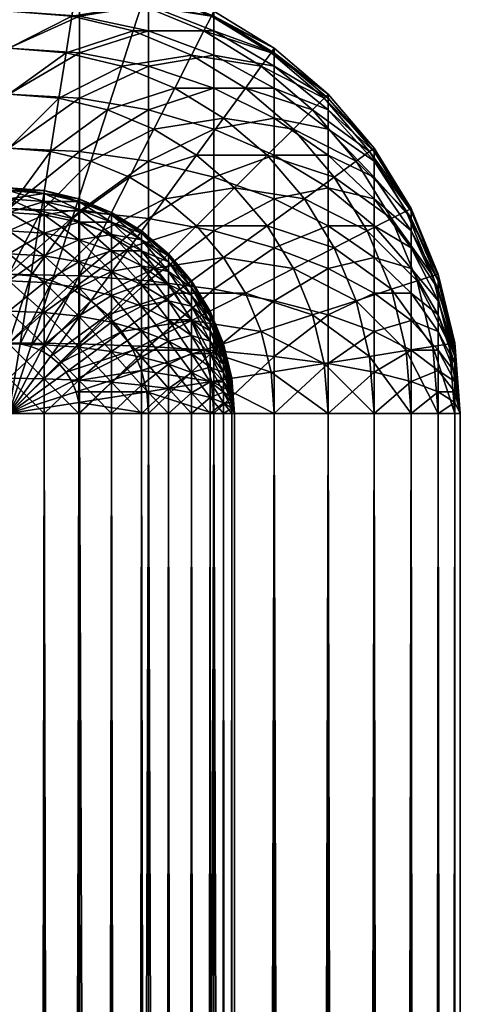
# Model space of a CAD drawing. Header units: inches. Extents: x 0 to 88, y -93 to 0.
# Tile 179 of 183: x 86 to 88, y -6.6 to -2.3. Entities that reach past the tile are written whole.
import ezdxf

# ---------------------------------------------------------------- set-up
doc = ezdxf.new("R2010")
doc.units = ezdxf.units.IN
doc.header["$MEASUREMENT"] = 0
doc.layers.get('0').update_dxf_attribs({"true_color": 0x5890e1})

msp = doc.modelspace()

# ---------------------------------------------------------------- meshes
at = {"color": 46, "true_color": 0x866e08}
mesh = msp.add_polyface(dxfattribs=at)
corners = [(86.5507, -2.3052, 1.092), (86.5, -2.4612, 0.8244), (86.2531, -2.4019, 0.8244), (86.2788, -2.2399, 1.092), (86, -2.382, 0.8244), (86, -2.218, 1.092), (86.8635, -2.3052, 1.382), (86.809, -2.4122, 1.092), (86.5878, -2.191, 1.382), (86.2976, -2.1213, 1.382), (86, -2.0979, 1.382), (87.1611, -2.4019, 1.6871), (87.118, -2.4612, 1.382), (86.8968, -2.2399, 1.6871), (86.6104, -2.1213, 1.6871), (86.309, -2.0489, 1.6871), (87.1756, -2.382, 2), (86.908, -2.218, 2), (86.618, -2.0979, 2), (86.618, -2.0979, 58), (86.908, -2.218, 58), (87.1756, -2.382, 58), (86.908, -2.4122, 58.809), (87.1756, -2.4612, 58.5), (86.908, -2.3052, 58.5507), (87.1756, -2.4019, 58.2531), (86.908, -2.2399, 58.2788), (86.618, -2.4612, 59.118), (86.618, -2.3052, 58.8635), (86.618, -2.191, 58.5878), (86.618, -2.1213, 58.2976), (86.3129, -2.4019, 59.1611), (86.3129, -2.2399, 58.8968), (86.3129, -2.1213, 58.6104), (86.3129, -2.0489, 58.309), (86, -2.382, 59.1756), (86, -2.218, 58.908), (86, -2.0979, 58.618)]
mesh.append_faces([[corners[k] for k in face] for face in [(0, 1, 2), (0, 2, 3), (3, 2, 4), (3, 4, 5), (6, 7, 0), (6, 0, 8), (8, 0, 3), (8, 3, 9), (9, 3, 5), (9, 5, 10), (11, 12, 6), (11, 6, 13), (13, 6, 8), (13, 8, 14), (14, 8, 9), (14, 9, 15), (15, 9, 10), (16, 11, 13), (16, 13, 17), (17, 13, 14), (17, 14, 18), (18, 14, 15), (18, 19, 20), (18, 20, 17), (17, 20, 21), (17, 21, 16), (22, 23, 24), (24, 23, 25), (24, 25, 26), (26, 25, 21), (26, 21, 20), (27, 22, 28), (28, 22, 24), (28, 24, 29), (29, 24, 26), (29, 26, 30), (30, 26, 20), (30, 20, 19), (31, 27, 28), (31, 28, 32), (32, 28, 29), (32, 29, 33), (33, 29, 30), (33, 30, 34), (35, 31, 32), (35, 32, 36), (36, 32, 33), (36, 33, 37)]], dxfattribs={"color": 46})
mesh = msp.add_polyface(dxfattribs=at)
corners = [(86.3633, -2.882, 0.382), (86.142, -3.1032, 0.218), (86.1839, -2.8389, 0.382), (86, -3.092, 0.218), (86, -2.8244, 0.382), (87, -3, 0.5858), (86.691, -3.0489, 0.382), (86.8313, -2.8559, 0.5858), (86.5337, -2.9526, 0.382), (86.642, -2.7399, 0.5858), (86.437, -2.655, 0.5858), (86.2212, -2.6032, 0.5858), (86, -2.5858, 0.5858), (87.1441, -2.8559, 0.8244), (86.9511, -2.691, 0.8244), (86.7346, -2.5583, 0.8244), (86.5, -2.4612, 0.8244), (86.2531, -2.4019, 0.8244), (86, -2.382, 0.8244), (87.2601, -2.7399, 1.092), (87.0474, -2.5583, 1.092), (86.809, -2.4122, 1.092), (86.5507, -2.3052, 1.092), (87.118, -2.4612, 1.382), (86.8635, -2.3052, 1.382), (86.908, -2.9526, 59.4417), (87.1756, -3.0489, 59.309), (87.1756, -2.8559, 59.1441), (86.908, -2.7399, 59.2601), (87.1756, -2.691, 58.9511), (86.908, -2.5583, 59.0474), (87.1756, -2.5583, 58.7346), (86.908, -2.4122, 58.809), (86.618, -3.1365, 59.6948), (86.618, -2.882, 59.5388), (86.618, -2.655, 59.345), (86.618, -2.4612, 59.118), (86.3129, -3.1032, 59.7601), (86.3129, -2.8389, 59.5981), (86.3129, -2.6032, 59.3968), (86.3129, -2.4019, 59.1611), (86, -3.092, 59.782), (86, -2.8244, 59.618), (86, -2.5858, 59.4142), (86, -2.382, 59.1756)]
mesh.append_faces([[corners[k] for k in face] for face in [(0, 1, 2), (2, 3, 4), (5, 6, 7), (7, 6, 8), (7, 8, 9), (9, 8, 0), (9, 0, 10), (10, 0, 2), (10, 2, 11), (11, 2, 4), (11, 4, 12), (13, 5, 7), (13, 7, 14), (14, 7, 9), (14, 9, 15), (15, 9, 10), (15, 10, 16), (16, 10, 11), (16, 11, 17), (17, 11, 12), (17, 12, 18), (19, 14, 20), (20, 14, 15), (20, 15, 21), (21, 15, 16), (21, 16, 22), (23, 20, 21), (23, 21, 24), (25, 26, 27), (25, 27, 28), (28, 29, 30), (30, 31, 32), (33, 25, 34), (34, 25, 28), (34, 28, 35), (35, 28, 30), (35, 30, 36), (36, 30, 32), (37, 34, 38), (38, 34, 35), (38, 35, 39), (39, 35, 36), (39, 36, 40), (41, 38, 42), (42, 38, 39), (42, 39, 43), (43, 39, 40), (43, 40, 44)]], dxfattribs={"color": 46})
mesh = msp.add_polyface(dxfattribs=at)
corners = [(87.309, -3.0489, 0.8244), (87, -3, 0.5858), (87.1441, -2.8559, 0.8244), (87.4417, -2.9526, 1.092), (87.2601, -2.7399, 1.092), (86.9511, -2.691, 0.8244), (87.5388, -2.882, 1.382), (87.345, -2.655, 1.382), (87.0474, -2.5583, 1.092), (87.118, -2.4612, 1.382), (87.7601, -3.1032, 1.6871), (87.5981, -2.8389, 1.6871), (87.3968, -2.6032, 1.6871), (87.1611, -2.4019, 1.6871), (87.782, -3.092, 2), (87.618, -2.8244, 2), (87.4142, -2.5858, 2), (87.1756, -2.382, 2), (87.1756, -2.382, 58), (87.4142, -2.5858, 58), (87.618, -2.8244, 58), (87.782, -3.092, 58), (87.618, -2.882, 58.3633), (87.782, -3.1032, 58.142), (87.618, -2.8389, 58.1839), (87.4142, -3, 59), (87.618, -3.0489, 58.691), (87.4142, -2.8559, 58.8313), (87.618, -2.9526, 58.5337), (87.4142, -2.7399, 58.642), (87.4142, -2.655, 58.437), (87.4142, -2.6032, 58.2212), (87.1756, -3.0489, 59.309), (87.1756, -2.8559, 59.1441), (87.1756, -2.691, 58.9511), (87.1756, -2.5583, 58.7346), (87.1756, -2.4612, 58.5), (87.1756, -2.4019, 58.2531), (86.908, -2.7399, 59.2601), (86.908, -2.5583, 59.0474), (86.908, -2.4122, 58.809)]
mesh.append_faces([[corners[k] for k in face] for face in [(0, 1, 2), (3, 0, 2), (3, 2, 4), (4, 2, 5), (6, 3, 4), (6, 4, 7), (7, 4, 8), (7, 8, 9), (10, 6, 11), (11, 6, 7), (11, 7, 12), (12, 7, 9), (12, 9, 13), (14, 11, 15), (15, 11, 12), (15, 12, 16), (16, 12, 13), (16, 13, 17), (17, 18, 19), (17, 19, 16), (16, 19, 20), (16, 20, 15), (15, 20, 21), (22, 23, 24), (24, 21, 20), (25, 26, 27), (27, 26, 28), (27, 28, 29), (29, 28, 22), (29, 22, 30), (30, 22, 24), (30, 24, 31), (31, 24, 20), (31, 20, 19), (32, 25, 33), (33, 25, 27), (33, 27, 34), (34, 27, 29), (34, 29, 35), (35, 29, 30), (35, 30, 36), (36, 30, 31), (36, 31, 37), (37, 31, 19), (37, 19, 18), (38, 33, 34), (39, 34, 35), (40, 35, 36)]], dxfattribs={"color": 46})
mesh = msp.add_polyface(dxfattribs=at)
corners = [(87.4417, -3.2654, 0.8244), (87.1441, -3.1687, 0.5858), (87.309, -3.0489, 0.8244), (87, -3, 0.5858), (87.6948, -3.4493, 1.092), (87.5878, -3.191, 1.092), (87.4417, -2.9526, 1.092), (87.809, -3.4122, 1.382), (87.6948, -3.1365, 1.382), (87.5388, -2.882, 1.382), (87.8787, -3.3896, 1.6871), (87.7601, -3.1032, 1.6871), (87.9021, -3.382, 2), (87.782, -3.092, 2), (87.5981, -2.8389, 1.6871), (87.5388, -3.5, 0.8244), (87.2601, -3.358, 0.5858), (86.9511, -3.309, 0.382), (87.618, -2.8244, 2), (87.782, -3.092, 58), (87.9021, -3.382, 58), (87.782, -3.2654, 58.5337), (87.9021, -3.4493, 58.2806), (87.782, -3.191, 58.4122), (87.9021, -3.4122, 58.191), (87.782, -3.1365, 58.2806), (87.9021, -3.3896, 58.0967), (87.782, -3.1032, 58.142), (87.618, -3.1687, 58.8313), (87.618, -3.0489, 58.691), (87.618, -2.9526, 58.5337), (87.618, -2.882, 58.3633), (87.618, -2.8389, 58.1839), (87.4142, -3.1687, 59.1441), (87.4142, -3, 59), (87.1756, -3.2654, 59.4417), (87.1756, -3.0489, 59.309), (86.908, -3.191, 59.5878), (86.908, -2.9526, 59.4417), (87.1756, -3.5, 59.5388), (87.4142, -3.358, 59.2601), (87.618, -3.309, 58.9511), (87.782, -3.358, 58.642), (87.9021, -3.5, 58.3633)]
mesh.append_faces([[corners[k] for k in face] for face in [(0, 1, 2), (2, 1, 3), (4, 0, 5), (5, 0, 2), (5, 2, 6), (7, 4, 5), (7, 5, 8), (8, 5, 6), (8, 6, 9), (10, 7, 8), (10, 8, 11), (11, 8, 9), (12, 10, 11), (12, 11, 13), (13, 11, 14), (0, 15, 16), (0, 16, 1), (1, 16, 17), (18, 19, 13), (13, 19, 20), (13, 20, 12), (21, 22, 23), (23, 22, 24), (23, 24, 25), (25, 24, 26), (25, 26, 27), (27, 26, 20), (27, 20, 19), (28, 21, 29), (29, 21, 23), (29, 23, 30), (30, 23, 25), (30, 25, 31), (31, 25, 27), (32, 27, 19), (33, 28, 34), (34, 28, 29), (35, 33, 36), (36, 33, 34), (37, 35, 36), (37, 36, 38), (35, 39, 40), (35, 40, 33), (33, 40, 41), (33, 41, 28), (28, 41, 42), (28, 42, 21), (21, 42, 43)]], dxfattribs={"color": 46})
mesh = msp.add_polyface(dxfattribs=at)
corners = [(86, -3, 58), (86, -3, 2), (86.1564, -3.0123, 58), (86.1564, -3.0123, 2), (86.309, -3.0489, 58), (86.309, -3.0489, 2), (86.309, -3.3275, 58.6725), (86.1564, -3.4195, 58.7991), (86.1564, -3.3016, 58.6984), (86, -3.4122, 58.809), (86, -3.2929, 58.7071), (86.309, -3.2306, 58.559), (86.1564, -3.2009, 58.5805), (86, -3.191, 58.5878), (86.309, -3.1526, 58.4318), (86.1564, -3.12, 58.4484), (86, -3.109, 58.454), (86.309, -3.0955, 58.2939), (86.1564, -3.0607, 58.3052), (86, -3.0489, 58.309), (86.309, -3.0607, 58.1488), (86.1564, -3.0245, 58.1545), (86, -3.0123, 58.1564), (86, -3.0123, 1.8436), (86.1564, -3.0245, 1.8455), (86.309, -3.0607, 1.8512), (86.309, -3.0955, 1.7061), (86.1564, -3.0607, 1.6948), (86, -3.0489, 1.691), (86.309, -3.1526, 1.5682), (86.1564, -3.12, 1.5516), (86, -3.109, 1.546), (86.309, -3.2306, 1.441), (86.1564, -3.2009, 1.4195), (86, -3.191, 1.4122), (86.309, -3.3275, 1.3275), (86.1564, -3.3016, 1.3016), (86, -3.2929, 1.2929), (86.1564, -3.4195, 1.2009), (86.2806, -3.1365, 0.218), (86.191, -3.4122, 0.0979), (86.0967, -3.3896, 0.0979), (86.142, -3.1032, 0.218), (86, -3.382, 0.0979), (86, -3.092, 0.218), (86.1839, -2.8389, 0.382), (86, -3.382, 59.9021), (86.3129, -3.3896, 59.8787), (86.3129, -3.1032, 59.7601), (86, -3.092, 59.782), (86.3129, -2.8389, 59.5981)]
mesh.append_faces([[corners[k] for k in face] for face in [(0, 1, 2), (2, 1, 3), (2, 3, 4), (4, 3, 5), (6, 7, 8), (8, 9, 10), (11, 6, 8), (11, 8, 12), (12, 8, 10), (12, 10, 13), (14, 11, 12), (14, 12, 15), (15, 12, 13), (15, 13, 16), (17, 14, 15), (17, 15, 18), (18, 15, 16), (18, 16, 19), (20, 18, 21), (21, 18, 19), (21, 19, 22), (4, 21, 2), (2, 21, 22), (2, 22, 0), (1, 23, 24), (1, 24, 3), (3, 24, 25), (26, 24, 27), (27, 24, 23), (27, 23, 28), (29, 27, 30), (30, 27, 28), (30, 28, 31), (32, 30, 33), (33, 30, 31), (33, 31, 34), (35, 33, 36), (36, 33, 34), (36, 34, 37), (38, 36, 37), (39, 40, 41), (39, 41, 42), (42, 41, 43), (42, 43, 44), (45, 42, 44), (46, 47, 48), (46, 48, 49), (49, 48, 50)]], dxfattribs={"color": 46})
mesh = msp.add_polyface(dxfattribs=at)
corners = [(86.309, -3.0489, 58), (86.309, -3.0489, 2), (86.454, -3.109, 58), (86.454, -3.109, 2), (86.5878, -3.191, 58), (86.5878, -3.3455, 58.4755), (86.454, -3.37, 58.63), (86.454, -3.2792, 58.5237), (86.309, -3.3275, 58.6725), (86.309, -3.2306, 58.559), (86.5878, -3.2792, 58.3673), (86.454, -3.2061, 58.4045), (86.309, -3.1526, 58.4318), (86.5878, -3.2306, 58.25), (86.454, -3.1526, 58.2753), (86.309, -3.0955, 58.2939), (86.5878, -3.2009, 58.1266), (86.454, -3.12, 58.1394), (86.309, -3.0607, 58.1488), (86.1564, -3.0607, 58.3052), (86.1564, -3.0245, 58.1545), (86.1564, -3.0123, 2), (86.309, -3.0607, 1.8512), (86.454, -3.1526, 1.7247), (86.309, -3.0955, 1.7061), (86.1564, -3.0245, 1.8455), (86.454, -3.12, 1.8606), (86.5878, -3.2792, 1.6327), (86.454, -3.2061, 1.5955), (86.309, -3.1526, 1.5682), (86.1564, -3.0607, 1.6948), (86.5878, -3.3455, 1.5245), (86.454, -3.2792, 1.4763), (86.309, -3.2306, 1.441), (86.1564, -3.12, 1.5516), (86.5878, -3.4279, 1.4279), (86.454, -3.37, 1.37), (86.309, -3.3275, 1.3275), (86.1564, -3.2009, 1.4195), (86.309, -3.441, 1.2306), (86.1564, -3.3016, 1.3016), (86.5878, -3.2009, 1.8734), (86.5878, -3.2306, 1.75), (86.5337, -3.2654, 0.218), (86.2806, -3.4493, 0.0979), (86.4122, -3.191, 0.218), (86.191, -3.4122, 0.0979), (86.2806, -3.1365, 0.218), (86.5337, -2.9526, 0.382), (86.3633, -2.882, 0.382), (86.142, -3.1032, 0.218), (86.3129, -3.3896, 59.8787), (86.618, -3.1365, 59.6948), (86.3129, -3.1032, 59.7601)]
mesh.append_faces([[corners[k] for k in face] for face in [(0, 1, 2), (2, 1, 3), (2, 3, 4), (5, 6, 7), (7, 6, 8), (7, 8, 9), (10, 7, 11), (11, 7, 9), (11, 9, 12), (13, 11, 14), (14, 11, 12), (14, 12, 15), (16, 14, 17), (17, 14, 15), (17, 15, 18), (18, 15, 19), (4, 17, 2), (2, 17, 18), (2, 18, 0), (0, 18, 20), (21, 22, 1), (23, 22, 24), (24, 22, 25), (26, 3, 1), (27, 23, 28), (28, 23, 24), (28, 24, 29), (29, 24, 30), (31, 28, 32), (32, 28, 29), (32, 29, 33), (33, 29, 34), (35, 32, 36), (36, 32, 33), (36, 33, 37), (37, 33, 38), (39, 37, 40), (3, 26, 41), (1, 22, 26), (26, 22, 23), (26, 23, 42), (43, 44, 45), (45, 44, 46), (45, 46, 47), (48, 45, 47), (48, 47, 49), (49, 47, 50), (51, 52, 53)]], dxfattribs={"color": 46})
mesh = msp.add_polyface(dxfattribs=at)
corners = [(86.5878, -3.191, 58), (86.454, -3.109, 2), (86.5878, -3.191, 2), (86.7071, -3.2929, 58), (86.7071, -3.2929, 2), (86.809, -3.4122, 58), (86.809, -3.4122, 2), (86.7071, -3.37, 58.321), (86.5878, -3.3455, 58.4755), (86.5878, -3.2792, 58.3673), (86.454, -3.2792, 58.5237), (86.7071, -3.3275, 58.2185), (86.5878, -3.2306, 58.25), (86.454, -3.2061, 58.4045), (86.809, -3.4195, 58.0919), (86.7071, -3.3016, 58.1106), (86.5878, -3.2009, 58.1266), (86.454, -3.1526, 58.2753), (86.454, -3.12, 58.1394), (86.5878, -3.2009, 1.8734), (86.7071, -3.4279, 1.5844), (86.5878, -3.2792, 1.6327), (86.5878, -3.3455, 1.5245), (86.454, -3.2061, 1.5955), (86.7071, -3.3016, 1.8894), (86.5878, -3.4279, 1.4279), (86.454, -3.2792, 1.4763), (86.809, -3.4195, 1.908), (86.7071, -3.3275, 1.7815), (86.809, -3.441, 1.8184), (86.454, -3.12, 1.8606), (86.5878, -3.2306, 1.75), (86.7071, -3.37, 1.679), (86.454, -3.1526, 1.7247), (86.8313, -3.1687, 0.382), (86.5337, -3.2654, 0.218), (86.691, -3.0489, 0.382), (86.4122, -3.191, 0.218), (86.5337, -2.9526, 0.382), (87.1441, -3.1687, 0.5858), (87, -3, 0.5858), (86.9511, -3.309, 0.382), (86.642, -3.358, 0.218), (86.3633, -3.5, 0.0979), (86.908, -3.4493, 59.6948), (87.1756, -3.2654, 59.4417), (86.908, -3.191, 59.5878), (86.618, -3.4122, 59.809), (86.618, -3.1365, 59.6948), (86.908, -2.9526, 59.4417), (86.3129, -3.3896, 59.8787), (86.3129, -3.1032, 59.7601), (86.618, -2.882, 59.5388)]
mesh.append_faces([[corners[k] for k in face] for face in [(0, 1, 2), (0, 2, 3), (3, 2, 4), (3, 4, 5), (5, 4, 6), (7, 8, 9), (9, 8, 10), (11, 7, 9), (11, 9, 12), (12, 9, 13), (14, 11, 15), (15, 11, 12), (15, 12, 16), (16, 12, 17), (5, 15, 3), (3, 15, 16), (3, 16, 0), (0, 16, 18), (19, 2, 1), (20, 21, 22), (22, 21, 23), (24, 4, 2), (25, 22, 26), (4, 24, 27), (2, 19, 24), (24, 19, 28), (24, 28, 29), (19, 30, 31), (19, 31, 28), (28, 31, 32), (31, 33, 21), (31, 21, 32), (32, 21, 20), (34, 35, 36), (36, 35, 37), (36, 37, 38), (39, 34, 40), (40, 34, 36), (39, 41, 34), (34, 41, 42), (34, 42, 35), (35, 42, 43), (44, 45, 46), (47, 44, 46), (47, 46, 48), (48, 46, 49), (50, 47, 48), (51, 48, 52)]], dxfattribs={"color": 46})
mesh = msp.add_polyface(dxfattribs=at)
corners = [(86.454, -3.7247, 58.8474), (86.309, -3.8512, 58.9393), (86.309, -3.7061, 58.9045), (86.1564, -3.8455, 58.9755), (86.5878, -3.6327, 58.7208), (86.454, -3.5955, 58.7939), (86.309, -3.5682, 58.8474), (86.1564, -3.6948, 58.9393), (86.5878, -3.5245, 58.6545), (86.454, -3.4763, 58.7208), (86.309, -3.441, 58.7694), (86.1564, -3.5516, 58.88), (86.454, -3.37, 58.63), (86.309, -3.3275, 58.6725), (86.1564, -3.4195, 58.7991), (86.309, -4, 58.9511), (86.454, -3.8606, 58.88), (86.454, -3.4763, 1.2792), (86.454, -3.37, 1.37), (86.309, -3.3275, 1.3275), (86.309, -3.441, 1.2306), (86.1564, -3.3016, 1.3016), (86.1564, -3.4195, 1.2009), (86.454, -3.5955, 1.2061), (86.309, -3.5682, 1.1526), (86.1564, -3.5516, 1.12), (86.454, -3.7247, 1.1526), (86.309, -3.7061, 1.0955), (86.1564, -3.6948, 1.0607), (86.454, -3.8606, 1.12), (86.309, -3.8512, 1.0607), (86.1564, -3.8455, 1.0245), (86.454, -4, 1.109), (86.309, -4, 1.0489), (86.3633, -3.5, 0.0979), (86.1839, -3.7469, 0.0246), (86.142, -3.7212, 0.0246), (86.2212, -3.7788, 0.0246), (86.437, -3.563, 0.0979), (86.642, -3.358, 0.218), (86.2531, -3.8161, 0.0246), (86.5, -3.6367, 0.0979), (86.2788, -3.858, 0.0246), (86.5507, -3.7194, 0.0979), (86.2976, -3.9033, 0.0246), (86.5878, -3.809, 0.0979), (86.5337, -3.2654, 0.218), (86.2806, -3.4493, 0.0979), (86, -4, 60), (86.3129, -4, 59.9754), (86.3129, -3.691, 59.9511), (86.618, -3.7024, 59.8787), (86.618, -3.4122, 59.809), (86.3129, -3.3896, 59.8787), (86, -3.6871, 59.9754)]
mesh.append_faces([[corners[k] for k in face] for face in [(0, 1, 2), (2, 1, 3), (4, 0, 5), (5, 0, 2), (5, 2, 6), (6, 2, 7), (8, 5, 9), (9, 5, 6), (9, 6, 10), (10, 6, 11), (12, 9, 10), (12, 10, 13), (13, 10, 14), (15, 1, 16), (16, 1, 0), (17, 18, 19), (17, 19, 20), (20, 21, 22), (23, 17, 20), (23, 20, 24), (24, 20, 22), (24, 22, 25), (26, 23, 24), (26, 24, 27), (27, 24, 25), (27, 25, 28), (29, 26, 27), (29, 27, 30), (30, 27, 28), (30, 28, 31), (32, 29, 30), (33, 30, 31), (34, 35, 36), (37, 35, 38), (38, 35, 34), (38, 34, 39), (40, 37, 41), (41, 37, 38), (42, 40, 43), (43, 40, 41), (44, 42, 45), (45, 42, 43), (46, 34, 47), (47, 34, 36), (48, 49, 50), (49, 51, 50), (50, 52, 53), (54, 50, 53)]], dxfattribs={"color": 46})
mesh = msp.add_polyface(dxfattribs=at)
corners = [(86.9877, -3.8436, 58), (86.9877, -3.8436, 2), (87, -4, 58), (86.9877, -3.8512, 58.0483), (86.9877, -3.8455, 58.0245), (86.9877, -3.8606, 58.071), (87, -4, 2), (86.9877, -3.8455, 1.9755), (86.9877, -3.8512, 1.9517), (86.9877, -3.8606, 1.929), (86.9877, -3.8894, 1.8894), (86.9511, -3.7815, 1.7815), (86.9877, -3.9081, 1.8734), (86.9511, -3.8184, 1.75), (86.9877, -3.929, 1.8606), (87.0474, -3.4663, 0.382), (86.9511, -3.309, 0.382), (87.2601, -3.358, 0.5858), (87.118, -3.6367, 0.382), (86.809, -3.5878, 0.218), (87.345, -3.563, 0.5858), (87.5388, -3.5, 0.8244), (87.1611, -3.8161, 0.382), (86.8635, -3.7194, 0.218), (87.3968, -3.7788, 0.5858), (87.5981, -3.7469, 0.8244), (87.7601, -3.7212, 1.092), (87.1756, -4, 0.382), (86.8968, -3.858, 0.218), (87.4142, -4, 0.5858), (87.618, -4, 0.8244), (87.782, -4, 1.092), (87.6948, -3.4493, 1.092), (87.4417, -3.2654, 0.8244), (87.782, -3.4663, 58.7346), (87.782, -3.358, 58.642), (87.618, -3.309, 58.9511), (87.782, -3.5878, 58.809), (87.618, -3.4663, 59.0474), (87.4142, -3.358, 59.2601), (87.782, -3.7194, 58.8635), (87.618, -3.6367, 59.118), (87.4142, -3.563, 59.345), (87.1756, -3.5, 59.5388), (87.782, -3.858, 58.8968), (87.618, -3.8161, 59.1611), (87.4142, -3.7788, 59.3968), (87.1756, -3.7469, 59.5981), (86.908, -3.7212, 59.7601), (87.618, -4, 59.1756), (87.4142, -4, 59.4142), (87.1756, -4, 59.618), (86.908, -4, 59.782), (86.908, -3.4493, 59.6948), (87.1756, -3.2654, 59.4417)]
mesh.append_faces([[corners[k] for k in face] for face in [(0, 1, 2), (2, 3, 4), (2, 4, 0), (5, 3, 2), (6, 1, 7), (7, 8, 6), (8, 9, 6), (10, 11, 12), (12, 13, 14), (15, 16, 17), (18, 19, 15), (18, 15, 20), (20, 15, 17), (20, 17, 21), (22, 23, 18), (22, 18, 24), (24, 18, 20), (24, 20, 25), (25, 20, 21), (25, 21, 26), (27, 28, 22), (29, 22, 24), (30, 24, 25), (31, 25, 26), (32, 26, 21), (32, 21, 33), (34, 35, 36), (37, 34, 38), (38, 34, 36), (38, 36, 39), (40, 37, 41), (41, 37, 38), (41, 38, 42), (42, 38, 39), (42, 39, 43), (44, 40, 45), (45, 40, 41), (45, 41, 46), (46, 41, 42), (46, 42, 47), (47, 42, 43), (47, 43, 48), (49, 44, 45), (50, 45, 46), (51, 46, 47), (52, 47, 48), (53, 48, 43), (53, 43, 54)]], dxfattribs={"color": 46})
mesh = msp.add_polyface(dxfattribs=at)
corners = [(88, -4, 2), (87.9754, -4, 1.6871), (87.9511, -3.691, 1.6871), (87.8787, -3.7024, 1.382), (87.6948, -3.4493, 1.092), (87.809, -3.4122, 1.382), (87.8787, -3.3896, 1.6871), (87.9754, -3.6871, 2), (87.9021, -3.382, 2), (87.9021, -4, 1.382), (87.7601, -3.7212, 1.092), (87.9021, -3.382, 58), (87.9754, -3.6871, 58), (88, -4, 58), (87.9021, -3.5, 58.3633), (87.9754, -3.7469, 58.1839), (87.9754, -3.7212, 58.142), (87.9754, -3.691, 58.0489), (87.9754, -3.7788, 58.2212), (87.9021, -3.563, 58.437), (87.782, -3.358, 58.642), (87.9754, -3.8161, 58.2531), (87.9021, -3.4493, 58.2806), (87.9754, -3.7024, 58.0967), (87.9021, -3.4122, 58.191), (87.9021, -3.3896, 58.0967), (87.9021, -3.6367, 58.5), (87.782, -3.4663, 58.7346), (87.9754, -3.858, 58.2788), (87.9021, -3.7194, 58.5507), (87.782, -3.5878, 58.809), (87.9754, -3.9033, 58.2976), (87.9021, -3.809, 58.5878), (87.782, -3.7194, 58.8635), (87.9021, -3.9033, 58.6104), (87.782, -3.858, 58.8968), (87.782, -3.2654, 58.5337)]
mesh.append_faces([[corners[k] for k in face] for face in [(0, 1, 2), (3, 4, 5), (1, 3, 2), (2, 3, 5), (2, 5, 6), (0, 2, 7), (7, 2, 6), (7, 6, 8), (1, 9, 3), (3, 9, 10), (3, 10, 4), (8, 11, 12), (8, 12, 7), (7, 12, 13), (7, 13, 0), (14, 15, 16), (13, 12, 17), (16, 15, 13), (18, 13, 15), (18, 15, 19), (19, 15, 14), (19, 14, 20), (21, 13, 18), (22, 23, 24), (24, 23, 17), (24, 17, 25), (25, 17, 12), (25, 12, 11), (21, 18, 26), (26, 18, 19), (26, 19, 27), (27, 19, 20), (28, 13, 21), (28, 21, 29), (29, 21, 26), (29, 26, 30), (30, 26, 27), (31, 28, 32), (32, 28, 29), (32, 29, 33), (33, 29, 30), (34, 31, 32), (34, 32, 35), (35, 32, 33), (23, 13, 17), (36, 14, 22), (22, 14, 16), (22, 16, 23), (23, 16, 13)]], dxfattribs={"color": 46})
mesh = msp.add_polyface(dxfattribs=at)
corners = [(86, -4, 59), (86, -3.8436, 58.9877), (86.1564, -3.8455, 58.9755), (86.1564, -4, 58.9877), (86.309, -3.8512, 58.9393), (86.309, -3.7061, 58.9045), (86.1564, -3.6948, 58.9393), (86, -3.691, 58.9511), (86.309, -3.5682, 58.8474), (86.1564, -3.5516, 58.88), (86, -3.546, 58.891), (86.309, -3.441, 58.7694), (86.1564, -3.4195, 58.7991), (86, -3.4122, 58.809), (86.1564, -3.3016, 58.6984), (86.1564, -3.4195, 1.2009), (86, -3.2929, 1.2929), (86, -3.4122, 1.191), (86.1564, -3.5516, 1.12), (86, -3.546, 1.109), (86.1564, -3.6948, 1.0607), (86, -3.691, 1.0489), (86.1564, -3.8455, 1.0245), (86, -3.8436, 1.0123), (86.1564, -4, 1.0123), (2, -3.546, 58.891), (2, -3.691, 58.9511), (2, -3.8436, 58.9877), (2, -3.4122, 1.191), (2, -3.546, 1.109), (2, -3.691, 1.0489), (2, -3.8436, 1.0123), (86, -4, 1), (2, -3.382, 0.0979), (86, -3.382, 0.0979), (86, -3.6871, 0.0246), (2, -3.6871, 0.0246), (86, -4), (86.0489, -3.691, 0.0246), (86.142, -3.7212, 0.0246), (86.1839, -3.7469, 0.0246), (86.2212, -3.7788, 0.0246), (86.2531, -3.8161, 0.0246), (86.2806, -3.4493, 0.0979), (86.0967, -3.7024, 0.0246), (86.191, -3.4122, 0.0979), (86.0967, -3.3896, 0.0979), (86.2788, -3.858, 0.0246), (86, -4, 60), (86.3129, -3.691, 59.9511), (86, -3.6871, 59.9754), (86.3129, -3.3896, 59.8787), (86, -3.382, 59.9021), (2, -3.382, 59.9021), (2, -3.6871, 59.9754), (2, -4, 60)]
mesh.append_faces([[corners[k] for k in face] for face in [(0, 1, 2), (3, 2, 4), (5, 2, 6), (6, 2, 1), (6, 1, 7), (8, 6, 9), (9, 6, 7), (9, 7, 10), (11, 9, 12), (12, 9, 10), (12, 10, 13), (14, 12, 13), (15, 16, 17), (18, 15, 17), (18, 17, 19), (20, 18, 19), (20, 19, 21), (22, 20, 21), (22, 21, 23), (24, 22, 23), (25, 13, 10), (26, 10, 7), (27, 7, 1), (17, 28, 19), (19, 29, 21), (21, 30, 23), (23, 31, 32), (33, 34, 35), (36, 35, 37), (37, 35, 38), (39, 40, 37), (41, 37, 40), (42, 37, 41), (43, 44, 45), (45, 44, 38), (45, 38, 46), (46, 38, 35), (46, 35, 34), (47, 37, 42), (44, 37, 38), (43, 39, 44), (44, 39, 37), (48, 49, 50), (50, 51, 52), (52, 53, 54), (52, 54, 50), (50, 54, 55), (50, 55, 48)]], dxfattribs={"color": 46})
mesh = msp.add_polyface(dxfattribs=at)
corners = [(86.809, -3.4122, 58), (86.809, -3.4122, 2), (86.891, -3.546, 58), (86.7071, -3.5844, 58.5721), (86.5878, -3.6327, 58.7208), (86.5878, -3.5245, 58.6545), (86.454, -3.5955, 58.7939), (86.809, -3.5844, 58.4156), (86.7071, -3.5, 58.5), (86.5878, -3.4279, 58.5721), (86.454, -3.4763, 58.7208), (86.454, -3.37, 58.63), (86.891, -3.6327, 58.2668), (86.809, -3.5245, 58.3455), (86.7071, -3.4279, 58.4156), (86.5878, -3.3455, 58.4755), (86.891, -3.5955, 58.2061), (86.809, -3.4763, 58.2668), (86.7071, -3.37, 58.321), (86.891, -3.5682, 58.1403), (86.809, -3.441, 58.1816), (86.7071, -3.3275, 58.2185), (86.891, -3.5516, 58.071), (86.809, -3.4195, 58.0919), (86.7071, -3.3016, 58.1106), (86.809, -3.5844, 1.5844), (86.7071, -3.4279, 1.5844), (86.7071, -3.5, 1.5), (86.5878, -3.3455, 1.5245), (86.5878, -3.4279, 1.4279), (86.809, -3.4195, 1.908), (86.7071, -3.2929, 2), (86.809, -3.6545, 1.5245), (86.7071, -3.5844, 1.4279), (86.5878, -3.5245, 1.3455), (86.454, -3.37, 1.37), (86.454, -3.4763, 1.2792), (86.5878, -3.6327, 1.2792), (86.454, -3.5955, 1.2061), (86.7071, -3.3016, 1.8894), (86.809, -3.441, 1.8184), (86.7071, -3.3275, 1.7815), (86.809, -3.4763, 1.7332), (86.7071, -3.37, 1.679), (86.809, -3.5245, 1.6545), (86.5, -3.6367, 0.0979), (86.437, -3.563, 0.0979), (86.7346, -3.4663, 0.218), (86.642, -3.358, 0.218), (86.9511, -3.309, 0.382), (86.809, -3.5878, 0.218), (86.618, -3.7024, 59.8787), (86.908, -3.4493, 59.6948), (86.618, -3.4122, 59.809)]
mesh.append_faces([[corners[k] for k in face] for face in [(0, 1, 2), (3, 4, 5), (5, 4, 6), (7, 3, 8), (8, 3, 5), (8, 5, 9), (9, 5, 10), (9, 10, 11), (12, 7, 13), (13, 7, 8), (13, 8, 14), (14, 8, 9), (14, 9, 15), (15, 9, 11), (16, 13, 17), (17, 13, 14), (17, 14, 18), (18, 14, 15), (19, 17, 20), (20, 17, 18), (20, 18, 21), (22, 20, 23), (23, 20, 21), (2, 23, 0), (0, 23, 24), (25, 26, 27), (27, 26, 28), (27, 28, 29), (30, 1, 31), (32, 25, 27), (32, 27, 33), (33, 27, 29), (33, 29, 34), (34, 29, 35), (34, 35, 36), (37, 34, 36), (37, 36, 38), (30, 39, 40), (40, 41, 42), (41, 43, 42), (42, 43, 44), (43, 26, 44), (44, 26, 25), (45, 46, 47), (47, 46, 48), (47, 48, 49), (50, 45, 47), (51, 52, 53)]], dxfattribs={"color": 46})
mesh = msp.add_polyface(dxfattribs=at)
corners = [(86.891, -3.546, 58), (86.809, -3.4122, 2), (86.891, -3.546, 2), (86.9511, -3.691, 58), (86.9511, -3.691, 2), (86.9877, -3.8436, 58), (86.9511, -3.7247, 58.1403), (86.891, -3.6327, 58.2668), (86.891, -3.5955, 58.2061), (86.809, -3.5245, 58.3455), (86.9511, -3.7061, 58.0955), (86.891, -3.5682, 58.1403), (86.809, -3.4763, 58.2668), (86.891, -3.7332, 58.3673), (86.809, -3.6545, 58.4755), (86.891, -3.679, 58.321), (86.9511, -3.7815, 58.2185), (86.9511, -3.75, 58.1816), (86.9511, -3.6948, 58.0483), (86.891, -3.5516, 58.071), (86.809, -3.441, 58.1816), (86.809, -3.4195, 58.0919), (86.809, -3.5844, 58.4156), (86.891, -3.5516, 1.929), (86.891, -3.7939, 1.5955), (86.891, -3.7332, 1.6327), (86.809, -3.6545, 1.5245), (86.9511, -3.6948, 1.9517), (86.9511, -3.7061, 1.9045), (86.809, -3.4195, 1.908), (86.891, -3.5682, 1.8597), (86.9511, -3.7247, 1.8597), (86.809, -3.441, 1.8184), (86.891, -3.5955, 1.7939), (86.9511, -3.75, 1.8184), (86.809, -3.4763, 1.7332), (86.891, -3.6327, 1.7332), (86.9511, -3.7815, 1.7815), (86.809, -3.5245, 1.6545), (86.891, -3.679, 1.679), (86.809, -3.5844, 1.5844), (86.9511, -3.8184, 1.75), (86.809, -3.5878, 0.218), (86.7346, -3.4663, 0.218), (87.0474, -3.4663, 0.382), (86.9511, -3.309, 0.382), (86.8635, -3.7194, 0.218), (87.118, -3.6367, 0.382)]
mesh.append_faces([[corners[k] for k in face] for face in [(0, 1, 2), (0, 2, 3), (3, 2, 4), (3, 4, 5), (6, 7, 8), (8, 7, 9), (10, 6, 8), (10, 8, 11), (11, 8, 12), (13, 14, 15), (13, 15, 16), (16, 15, 17), (18, 10, 11), (18, 11, 19), (19, 11, 20), (5, 18, 3), (3, 18, 19), (3, 19, 0), (0, 19, 21), (15, 22, 7), (15, 7, 17), (17, 7, 6), (23, 2, 1), (24, 25, 26), (27, 4, 2), (2, 23, 27), (27, 23, 28), (1, 29, 23), (23, 29, 30), (23, 30, 28), (28, 30, 31), (29, 32, 30), (30, 32, 33), (30, 33, 31), (31, 33, 34), (32, 35, 33), (33, 35, 36), (33, 36, 34), (34, 36, 37), (35, 38, 36), (36, 38, 39), (36, 39, 37), (38, 40, 39), (39, 40, 25), (39, 25, 41), (42, 43, 44), (44, 43, 45), (46, 42, 47)]], dxfattribs={"color": 46})
mesh = msp.add_polyface(dxfattribs=at)
corners = [(86.809, -3.9081, 58.5805), (86.7071, -3.8894, 58.6984), (86.809, -3.8184, 58.559), (86.891, -3.8597, 58.4318), (86.5878, -3.8734, 58.7991), (86.7071, -3.7815, 58.6725), (86.809, -3.7332, 58.5237), (86.891, -3.7939, 58.4045), (86.454, -3.8606, 58.88), (86.5878, -3.75, 58.7694), (86.7071, -3.679, 58.63), (86.809, -3.6545, 58.4755), (86.891, -3.7332, 58.3673), (86.454, -3.7247, 58.8474), (86.5878, -3.6327, 58.7208), (86.7071, -3.5844, 58.5721), (86.809, -3.5844, 58.4156), (86.891, -3.679, 58.321), (86.891, -3.7332, 1.6327), (86.809, -3.5844, 1.5844), (86.809, -3.6545, 1.5245), (86.891, -3.7939, 1.5955), (86.809, -3.7332, 1.4763), (86.7071, -3.5844, 1.4279), (86.7071, -3.679, 1.37), (86.5878, -3.5245, 1.3455), (86.5878, -3.6327, 1.2792), (86.809, -3.8184, 1.441), (86.7071, -3.7815, 1.3275), (86.5878, -3.75, 1.2306), (86.454, -3.5955, 1.2061), (86.454, -3.7247, 1.1526), (86.809, -3.9081, 1.4195), (86.7071, -3.8894, 1.3016), (86.5878, -3.8734, 1.2009), (86.454, -3.8606, 1.12), (86.5507, -3.7194, 0.0979), (86.5, -3.6367, 0.0979), (86.809, -3.5878, 0.218), (86.5878, -3.809, 0.0979), (86.8635, -3.7194, 0.218), (86.6104, -3.9033, 0.0979), (86.2976, -3.9033, 0.0246), (86.8968, -3.858, 0.218), (86.908, -4, 59.782), (86.908, -3.7212, 59.7601), (86.618, -4, 59.9021), (86.3129, -3.691, 59.9511), (86.618, -3.7024, 59.8787), (86.618, -3.4122, 59.809), (86.3129, -4, 59.9754), (86.908, -3.4493, 59.6948)]
mesh.append_faces([[corners[k] for k in face] for face in [(0, 1, 2), (0, 2, 3), (1, 4, 5), (1, 5, 2), (2, 5, 6), (2, 6, 7), (4, 8, 9), (4, 9, 5), (5, 9, 10), (5, 10, 6), (6, 10, 11), (6, 11, 12), (8, 13, 9), (9, 13, 14), (9, 14, 10), (10, 14, 15), (10, 15, 11), (11, 15, 16), (11, 16, 17), (18, 19, 20), (21, 20, 22), (22, 20, 23), (22, 23, 24), (24, 23, 25), (24, 25, 26), (27, 22, 24), (27, 24, 28), (28, 24, 26), (28, 26, 29), (29, 26, 30), (29, 30, 31), (32, 27, 28), (32, 28, 33), (33, 28, 29), (33, 29, 34), (34, 29, 31), (34, 31, 35), (36, 37, 38), (39, 36, 40), (40, 36, 38), (41, 42, 39), (41, 39, 43), (43, 39, 40), (44, 45, 46), (47, 48, 49), (50, 46, 48), (48, 46, 45), (48, 45, 51)]], dxfattribs={"color": 46})
mesh = msp.add_polyface(dxfattribs=at)
corners = [(86.9877, -3.8436, 58), (86.9511, -3.691, 2), (86.9877, -3.8436, 2), (86.9877, -3.8512, 58.0483), (86.9511, -3.7247, 58.1403), (86.9511, -3.7061, 58.0955), (86.891, -3.929, 58.4484), (86.809, -3.9081, 58.5805), (86.891, -3.8597, 58.4318), (86.9511, -3.9045, 58.2939), (86.9511, -3.8597, 58.2753), (86.9877, -3.929, 58.1394), (86.9877, -3.9081, 58.1266), (86.809, -3.8184, 58.559), (86.891, -3.7939, 58.4045), (86.9511, -3.8184, 58.25), (86.9877, -3.8894, 58.1106), (86.809, -3.7332, 58.5237), (86.891, -3.7332, 58.3673), (86.9511, -3.7815, 58.2185), (86.9877, -3.8734, 58.0919), (86.9511, -3.75, 58.1816), (86.9877, -3.8606, 58.071), (86.9877, -3.8455, 58.0245), (86.9511, -3.6948, 58.0483), (86.9511, -3.8597, 1.7247), (86.891, -3.7332, 1.6327), (86.891, -3.7939, 1.5955), (86.9877, -3.9517, 1.8512), (86.9511, -3.9045, 1.7061), (86.891, -3.8597, 1.5682), (86.809, -3.7332, 1.4763), (86.809, -3.8184, 1.441), (86.9877, -3.8455, 1.9755), (86.9511, -3.6948, 1.9517), (86.9877, -3.8512, 1.9517), (86.9511, -3.7061, 1.9045), (86.9877, -3.8606, 1.929), (86.9511, -3.7247, 1.8597), (86.9877, -3.8734, 1.908), (86.9511, -3.75, 1.8184), (86.9877, -3.8894, 1.8894), (86.9511, -3.7815, 1.7815), (86.891, -3.679, 1.679), (86.9511, -3.8184, 1.75), (86.9877, -3.9081, 1.8734), (86.9511, -3.9517, 1.6948), (86.891, -3.929, 1.5516), (86.809, -3.9081, 1.4195), (86.9877, -3.929, 1.8606), (86.8968, -3.858, 0.218), (86.8635, -3.7194, 0.218), (87.1611, -3.8161, 0.382)]
mesh.append_faces([[corners[k] for k in face] for face in [(0, 1, 2), (3, 4, 5), (6, 7, 8), (6, 8, 9), (9, 8, 10), (9, 10, 11), (11, 10, 12), (8, 13, 14), (8, 14, 10), (10, 14, 15), (10, 15, 12), (12, 15, 16), (14, 17, 18), (14, 18, 15), (15, 18, 19), (15, 19, 16), (16, 19, 20), (19, 21, 20), (20, 21, 22), (23, 3, 5), (23, 5, 24), (0, 23, 24), (21, 4, 22), (22, 4, 3), (25, 26, 27), (28, 25, 29), (29, 25, 27), (29, 27, 30), (30, 27, 31), (30, 31, 32), (33, 2, 1), (1, 34, 33), (33, 34, 35), (34, 36, 35), (35, 36, 37), (36, 38, 37), (37, 38, 39), (38, 40, 39), (39, 40, 41), (40, 42, 41), (42, 43, 44), (42, 44, 45), (46, 29, 30), (47, 30, 32), (47, 32, 48), (44, 26, 25), (44, 25, 49), (50, 51, 52)]], dxfattribs={"color": 46})
mesh = msp.add_polyface(dxfattribs=at)
corners = [(87, -4, 58), (86.9877, -3.8436, 2), (87, -4, 2), (86, -4, 59), (86.1564, -3.8455, 58.9755), (86.1564, -4, 58.9877), (86.309, -3.8512, 58.9393), (86.309, -4, 58.9511), (86.454, -3.8606, 58.88), (86.454, -4, 58.891), (86.9511, -3.9517, 58.3052), (86.891, -3.929, 58.4484), (86.9511, -3.9045, 58.2939), (86.9877, -3.9517, 58.1488), (86.9877, -3.929, 58.1394), (86.809, -4, 58.5878), (86.809, -3.9081, 58.5805), (86.9877, -3.9081, 58.1266), (86.7071, -4, 58.7071), (86.7071, -3.8894, 58.6984), (86.9877, -3.8894, 58.1106), (86.5878, -4, 58.809), (86.5878, -3.8734, 58.7991), (86.9877, -3.8734, 58.0919), (86.9877, -3.8606, 58.071), (86.9877, -3.8606, 1.929), (86.9877, -3.8734, 1.908), (86.9877, -3.8894, 1.8894), (86.9877, -3.9081, 1.8734), (86.9877, -3.929, 1.8606), (86.9877, -3.9755, 1.8455), (86.9877, -3.9517, 1.8512), (86.9511, -3.9045, 1.7061), (86.9511, -3.9517, 1.6948), (86.891, -3.8597, 1.5682), (86.891, -3.929, 1.5516), (86.891, -4, 1.546), (86.809, -3.9081, 1.4195), (86.809, -4, 1.4122), (86.7071, -3.8894, 1.3016), (86.7071, -4, 1.2929), (86.5878, -3.8734, 1.2009), (86.5878, -4, 1.191), (86.454, -3.8606, 1.12), (86.454, -4, 1.109), (86.309, -3.8512, 1.0607), (86.309, -4, 1.0489), (86.1564, -3.8455, 1.0245), (86.1564, -4, 1.0123), (86.9511, -3.8597, 1.7247), (86.2976, -3.9033, 0.0246), (86, -4), (86.2788, -3.858, 0.0246), (86.309, -3.9511, 0.0246), (86.6104, -3.9033, 0.0979), (86.618, -4, 0.0979), (86.908, -4, 0.218), (86.8968, -3.858, 0.218), (87.1756, -4, 0.382), (87.1611, -3.8161, 0.382), (87.4142, -4, 0.5858), (87.3968, -3.7788, 0.5858), (87.618, -4, 0.8244), (87.5981, -3.7469, 0.8244), (87.782, -4, 1.092), (87.7601, -3.7212, 1.092), (87.9021, -4, 1.382), (87.9754, -3.9033, 58.2976), (88, -4, 58), (87.9754, -3.858, 58.2788), (87.9754, -3.9511, 58.309), (87.9021, -3.9033, 58.6104), (87.9021, -4, 58.618), (87.782, -4, 58.908), (87.782, -3.858, 58.8968), (87.618, -4, 59.1756), (87.618, -3.8161, 59.1611), (87.4142, -4, 59.4142), (87.4142, -3.7788, 59.3968), (87.1756, -4, 59.618), (87.1756, -3.7469, 59.5981), (86.908, -4, 59.782)]
mesh.append_faces([[corners[k] for k in face] for face in [(0, 1, 2), (3, 4, 5), (5, 6, 7), (8, 9, 7), (10, 11, 12), (10, 12, 13), (13, 12, 14), (15, 16, 11), (14, 17, 0), (18, 19, 16), (17, 20, 0), (21, 22, 19), (20, 23, 0), (9, 8, 22), (23, 24, 0), (25, 26, 2), (26, 27, 2), (27, 28, 2), (28, 29, 2), (30, 31, 32), (30, 32, 33), (33, 34, 35), (36, 35, 37), (38, 37, 39), (40, 39, 41), (42, 41, 43), (42, 43, 44), (44, 45, 46), (46, 47, 48), (29, 49, 31), (50, 51, 52), (53, 51, 50), (53, 50, 54), (55, 53, 54), (56, 54, 57), (56, 57, 58), (58, 59, 60), (60, 61, 62), (62, 63, 64), (64, 65, 66), (67, 68, 69), (70, 68, 67), (70, 67, 71), (72, 70, 71), (73, 71, 74), (73, 74, 75), (75, 76, 77), (77, 78, 79), (79, 80, 81)]], dxfattribs={"color": 46})
mesh = msp.add_polyface(dxfattribs=at)
corners = [(61.9384, -25.2178), (61.7553, -24.4549), (86, -4), (61.455, -23.73), (61.0451, -23.0611), (60.5355, -22.4645), (59.9389, -21.9549), (59.27, -21.545), (58.5451, -21.2447), (62, -26), (57.7822, -21.0616), (57, -21), (59.27, -21.545, 60), (86, -4, 60), (58.5451, -21.2447, 60), (57.7822, -21.0616, 60), (61.7553, -24.4549, 60), (61.455, -23.73, 60), (61.0451, -23.0611, 60), (59.9389, -21.9549, 60), (60.5355, -22.4645, 60), (61.9384, -25.2178, 60), (62, -26, 60), (57, -21, 60), (59.9389, -21.9549, 1), (60.5355, -22.4645, 1), (86, -4, 1), (61.0451, -23.0611, 1), (57.7822, -21.0616, 1), (58.5451, -21.2447, 1), (59.27, -21.545, 1), (61.455, -23.73, 1), (61.7553, -24.4549, 1), (61.9384, -25.2178, 1), (57, -21, 1), (62, -26, 1), (61.9384, -25.2178, 59), (61.7553, -24.4549, 59), (86, -4, 59), (61.455, -23.73, 59), (61.0451, -23.0611, 59), (60.5355, -22.4645, 59), (59.9389, -21.9549, 59), (59.27, -21.545, 59), (58.5451, -21.2447, 59), (62, -26, 59), (57.7822, -21.0616, 59), (57, -21, 59), (86.1564, -4, 1.0123), (86, -3.8436, 1.0123)]
mesh.append_faces([[corners[k] for k in face] for face in [(0, 1, 2), (1, 3, 2), (2, 3, 4), (2, 4, 5), (5, 6, 2), (2, 6, 7), (2, 7, 8), (0, 2, 9), (8, 10, 2), (2, 10, 11), (12, 13, 14), (14, 13, 15), (16, 13, 17), (17, 13, 18), (12, 19, 13), (13, 19, 20), (13, 20, 18), (16, 21, 13), (13, 21, 22), (13, 23, 15), (24, 25, 26), (26, 25, 27), (28, 29, 26), (26, 29, 30), (26, 30, 24), (27, 31, 26), (26, 31, 32), (26, 32, 33), (26, 34, 28), (33, 35, 26), (36, 37, 38), (37, 39, 38), (38, 39, 40), (38, 40, 41), (41, 42, 38), (38, 42, 43), (38, 43, 44), (36, 38, 45), (44, 46, 38), (38, 46, 47), (48, 49, 26), (33, 1, 0), (33, 0, 35), (35, 0, 9), (16, 37, 21), (21, 37, 36), (21, 36, 22), (22, 36, 45)]], dxfattribs={"color": 46})
mesh = msp.add_polyface(dxfattribs=at)
corners = [(86.5878, -3.8734, 58.7991), (86.5878, -4, 58.809), (86.454, -4, 58.891), (86.7071, -3.8894, 58.6984), (86.7071, -4, 58.7071), (86.809, -3.9081, 58.5805), (86.809, -4, 58.5878), (86.891, -3.929, 58.4484), (86.891, -4, 58.454), (86.9511, -3.9517, 58.3052), (86.9511, -4, 58.309), (87, -4, 58), (86.9877, -4, 58.1564), (86.9877, -3.9755, 58.1545), (86.9877, -3.9517, 58.1488), (86.9877, -3.929, 58.1394), (87, -4, 2), (86.9877, -3.9517, 1.8512), (86.9877, -3.9755, 1.8455), (86.9877, -4, 1.8436), (86.9511, -3.9517, 1.6948), (86.9511, -4, 1.691), (86.891, -3.929, 1.5516), (86.891, -4, 1.546), (86.809, -3.9081, 1.4195), (86.809, -4, 1.4122), (86.7071, -3.8894, 1.3016), (86.7071, -4, 1.2929), (86.5878, -3.8734, 1.2009), (86.5878, -4, 1.191), (86.9877, -3.929, 1.8606), (86, -93), (86, -4), (86.3129, -4, 0.0246), (86.3129, -93, 0.0246), (86.618, -4, 0.0979), (86.618, -93, 0.0979), (86.908, -4, 0.218), (86.908, -93, 0.218), (87.1756, -4, 0.382), (87.1756, -93, 0.382), (87.4142, -4, 0.5858), (87.4142, -93, 0.5858), (87.618, -4, 0.8244), (87.618, -93, 0.8244), (87.782, -4, 1.092), (87.782, -93, 1.092), (87.9021, -4, 1.382), (87.9021, -93, 1.382), (87.9754, -4, 1.6871), (87.9754, -93, 1.6871), (88, -4, 2), (86.309, -3.9511, 0.0246), (86.6104, -3.9033, 0.0979), (88, -93, 58), (88, -4, 58), (87.9754, -4, 58.3129), (87.9754, -93, 58.3129), (87.9021, -4, 58.618), (87.9021, -93, 58.618), (87.782, -4, 58.908), (87.782, -93, 58.908), (87.618, -4, 59.1756), (87.618, -93, 59.1756), (87.4142, -4, 59.4142), (87.4142, -93, 59.4142), (87.1756, -4, 59.618), (87.1756, -93, 59.618), (86.908, -4, 59.782), (86.908, -93, 59.782), (86.618, -4, 59.9021), (86.618, -93, 59.9021), (86.3129, -4, 59.9754), (86.3129, -93, 59.9754), (86, -4, 60), (87.9754, -3.9511, 58.309), (87.9021, -3.9033, 58.6104)]
mesh.append_faces([[corners[k] for k in face] for face in [(0, 1, 2), (3, 4, 1), (5, 6, 4), (7, 8, 6), (9, 10, 8), (11, 12, 13), (13, 12, 10), (10, 9, 13), (13, 9, 14), (13, 14, 11), (8, 7, 9), (14, 15, 11), (16, 17, 18), (16, 18, 19), (19, 18, 20), (19, 20, 21), (21, 20, 22), (21, 22, 23), (23, 24, 25), (25, 26, 27), (27, 28, 29), (30, 17, 16), (31, 32, 33), (34, 33, 35), (36, 35, 37), (38, 37, 39), (40, 39, 41), (42, 41, 43), (44, 43, 45), (46, 45, 47), (48, 47, 49), (50, 49, 51), (33, 32, 52), (33, 52, 35), (35, 53, 37), (54, 55, 56), (57, 56, 58), (59, 58, 60), (61, 60, 62), (63, 62, 64), (65, 64, 66), (67, 66, 68), (69, 68, 70), (71, 70, 72), (73, 72, 74), (56, 55, 75), (56, 75, 58), (58, 76, 60)]], dxfattribs={"color": 46})
mesh = msp.add_polyface(dxfattribs=at)
corners = [(62, -26), (86, -93), (67, -93), (62.2447, -89.5451), (62.0616, -88.7822), (62, -88), (88, -93, 2), (88, -4, 58), (88, -93, 58), (86, -93, 60), (62, -26, 60), (62, -88, 60), (63.4645, -91.5355, 60), (62.2447, -89.5451, 60), (62.9549, -90.9389, 60), (62.545, -90.27, 60), (62.0616, -88.7822, 60), (67, -93, 60), (86, -4, 1), (67, -93, 1), (86, -93, 1), (62, -26, 1), (62, -88, 1), (62.0616, -88.7822, 1), (62.2447, -89.5451, 1), (87, -93, 2), (87, -93, 58), (87, -4, 2), (62, -88, 59), (62, -26, 59), (67, -93, 59), (86, -93, 59), (62.2447, -89.5451, 59), (62.0616, -88.7822, 59), (63.4645, -91.5355, 59), (62.9549, -90.9389, 59), (62.545, -90.27, 59), (86.9877, -4, 58.1564), (86.9877, -93, 58.1564), (86.9511, -4, 58.309), (86.9511, -93, 58.309), (86.891, -4, 58.454), (86.891, -93, 58.454), (86.809, -4, 58.5878), (86.809, -93, 58.5878), (86.7071, -4, 58.7071), (86.7071, -93, 58.7071), (86.5878, -4, 58.809), (86.5878, -93, 58.809), (86.454, -4, 58.891), (86.454, -93, 58.891), (86.309, -4, 58.9511), (86.309, -93, 58.9511), (86.1564, -4, 58.9877), (86.1564, -93, 58.9877), (86, -4, 59), (86.1564, -4, 1.0123), (86.1564, -93, 1.0123), (86.309, -4, 1.0489), (86.309, -93, 1.0489), (86.454, -4, 1.109), (86.454, -93, 1.109), (86.5878, -4, 1.191), (86.5878, -93, 1.191), (86.7071, -4, 1.2929), (86.7071, -93, 1.2929), (86.809, -4, 1.4122), (86.809, -93, 1.4122), (86.891, -4, 1.546), (86.891, -93, 1.546), (86.9511, -4, 1.691), (86.9511, -93, 1.691), (62.545, -90.27), (62.545, -90.27, 1), (62.9549, -90.9389), (62.9549, -90.9389, 1)]
mesh.append_faces([[corners[k] for k in face] for face in [(0, 1, 2), (3, 4, 2), (2, 4, 5), (2, 5, 0), (6, 7, 8), (9, 10, 11), (12, 13, 14), (14, 13, 15), (11, 16, 17), (17, 16, 13), (18, 19, 20), (21, 22, 19), (19, 22, 23), (19, 23, 24), (25, 26, 27), (28, 29, 30), (29, 31, 30), (30, 32, 33), (30, 33, 28), (32, 34, 35), (32, 35, 36), (37, 26, 38), (39, 38, 40), (41, 40, 42), (43, 42, 44), (45, 44, 46), (47, 46, 48), (49, 48, 50), (51, 50, 52), (53, 52, 54), (55, 54, 31), (56, 20, 57), (58, 57, 59), (60, 59, 61), (62, 61, 63), (64, 63, 65), (66, 65, 67), (68, 67, 69), (70, 69, 71), (16, 32, 13), (13, 32, 36), (13, 36, 15), (15, 36, 35), (23, 3, 24), (24, 3, 72), (24, 72, 73), (73, 72, 74), (73, 74, 75)]], dxfattribs={"color": 46})
mesh = msp.add_polyface(dxfattribs=at)
corners = [(62, -26), (86, -4), (86, -93), (88, -4, 2), (88, -4, 58), (88, -93, 2), (86, -4, 60), (62, -26, 60), (86, -93, 60), (86, -4, 1), (62, -26, 1), (67, -93, 1), (87, -4, 2), (87, -93, 58), (87, -4, 58), (62, -26, 59), (86, -4, 59), (86, -93, 59), (86.9877, -4, 58.1564), (86.9877, -93, 58.1564), (86.9511, -4, 58.309), (86.9511, -93, 58.309), (86.891, -4, 58.454), (86.891, -93, 58.454), (86.809, -4, 58.5878), (86.809, -93, 58.5878), (86.7071, -4, 58.7071), (86.7071, -93, 58.7071), (86.5878, -4, 58.809), (86.5878, -93, 58.809), (86.454, -4, 58.891), (86.454, -93, 58.891), (86.309, -4, 58.9511), (86.309, -93, 58.9511), (86.1564, -4, 58.9877), (86.1564, -93, 58.9877), (86, -93, 1), (86.1564, -4, 1.0123), (86.1564, -93, 1.0123), (86.309, -4, 1.0489), (86.309, -93, 1.0489), (86.454, -4, 1.109), (86.454, -93, 1.109), (86.5878, -4, 1.191), (86.5878, -93, 1.191), (86.7071, -4, 1.2929), (86.7071, -93, 1.2929), (86.809, -4, 1.4122), (86.809, -93, 1.4122), (86.891, -4, 1.546), (86.891, -93, 1.546), (86.9511, -4, 1.691), (86.9511, -93, 1.691), (86.9877, -4, 1.8436), (86.9877, -93, 1.8436), (87, -93, 2), (86.3129, -4, 0.0246), (86.3129, -93, 0.0246), (86.618, -4, 0.0979), (86.618, -93, 0.0979), (86.908, -4, 0.218), (86.908, -93, 0.218), (87.1756, -4, 0.382), (87.1756, -93, 0.382), (87.4142, -4, 0.5858), (87.4142, -93, 0.5858), (87.618, -4, 0.8244), (87.618, -93, 0.8244), (87.782, -4, 1.092), (87.782, -93, 1.092), (87.9021, -4, 1.382), (87.9021, -93, 1.382), (87.9754, -4, 1.6871), (87.9754, -93, 1.6871), (88, -93, 58), (87.9754, -4, 58.3129), (87.9754, -93, 58.3129), (87.9021, -4, 58.618), (87.9021, -93, 58.618), (87.782, -4, 58.908), (87.782, -93, 58.908), (87.618, -4, 59.1756), (87.618, -93, 59.1756), (87.4142, -4, 59.4142), (87.4142, -93, 59.4142), (87.1756, -4, 59.618), (87.1756, -93, 59.618), (86.908, -4, 59.782), (86.908, -93, 59.782), (86.618, -4, 59.9021), (86.618, -93, 59.9021), (86.3129, -4, 59.9754), (86.3129, -93, 59.9754)]
mesh.append_faces([[corners[k] for k in face] for face in [(0, 1, 2), (3, 4, 5), (6, 7, 8), (9, 10, 11), (12, 13, 14), (15, 16, 17), (14, 13, 18), (18, 19, 20), (20, 21, 22), (22, 23, 24), (24, 25, 26), (26, 27, 28), (28, 29, 30), (30, 31, 32), (32, 33, 34), (34, 35, 16), (9, 36, 37), (37, 38, 39), (39, 40, 41), (41, 42, 43), (43, 44, 45), (45, 46, 47), (47, 48, 49), (49, 50, 51), (51, 52, 53), (53, 52, 54), (53, 54, 12), (12, 54, 55), (2, 56, 57), (57, 58, 59), (59, 60, 61), (61, 62, 63), (63, 64, 65), (65, 66, 67), (67, 68, 69), (69, 70, 71), (71, 72, 73), (73, 3, 5), (74, 75, 76), (76, 77, 78), (78, 79, 80), (80, 81, 82), (82, 83, 84), (84, 85, 86), (86, 87, 88), (88, 89, 90), (90, 91, 92), (92, 6, 8)]], dxfattribs={"color": 46})

doc.saveas('drawing.dxf')
